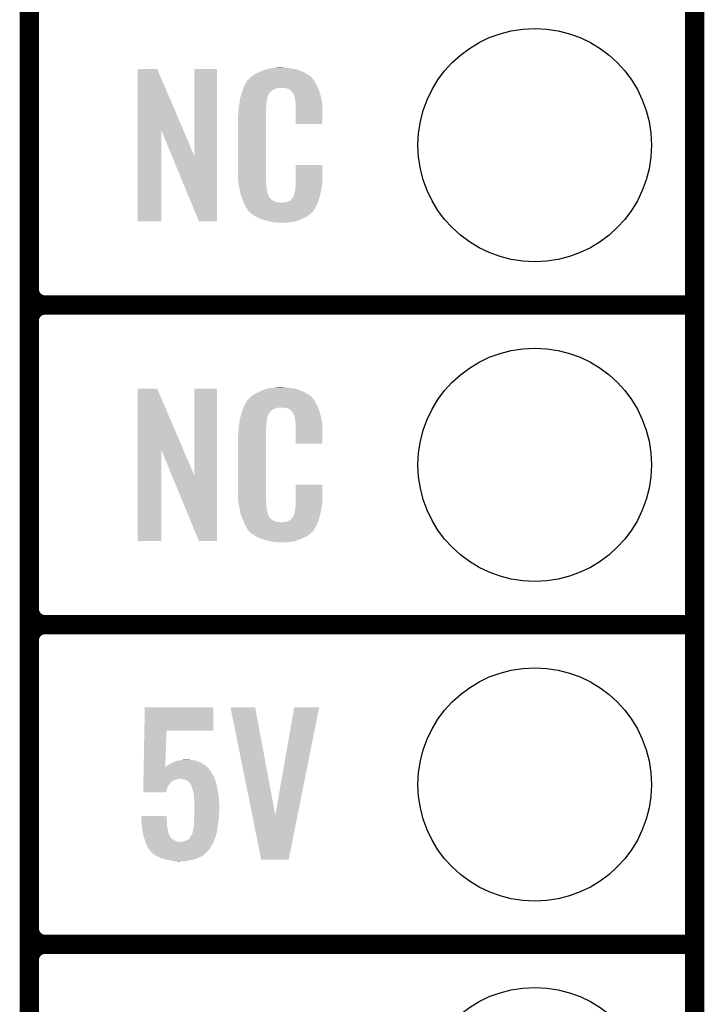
# Model space of a CAD drawing. Extents: x -1.3 to 24.2, y -3.9 to 39.2.
# Tile 18 of 34: x 18.8 to 24.2, y 0.8 to 8.6. Entities that reach past the tile are written whole.
import ezdxf

# ---------------------------------------------------------------- set-up
doc = ezdxf.new("R2010")
doc.units = 0
doc.layers.get('0').update_dxf_attribs({"linetype": 'CONTINUOUS'})
for name, color, linetype in [('PRESSURE_26_CLICK_V100_GKO', 5, 'CONTINUOUS'), ('PRESSURE_26_CLICK_V100_GTO', 14, 'CONTINUOUS'), ('PRESSURE_26_CLICK_V100_GTS', 12, 'CONTINUOUS')]:
    doc.layers.add(name, color=color, linetype=linetype)

# ---------------------------------------------------------------- blocks, each defined once
blk = doc.blocks.new('ROUND_34')
blk.add_circle((0, 0), 0.9271)

msp = doc.modelspace()

# ---------------------------------------------------------------- linework, layer by layer
at = {"layer": 'PRESSURE_26_CLICK_V100_GKO', "const_width": 0.1524}
msp.add_lwpolyline([(24.13, -1.27), (24.13, 36.83)], dxfattribs=at)
at = {"layer": 'PRESSURE_26_CLICK_V100_GTO', "const_width": 0.1524}
for points in [[(18.8468, -0.5588), (18.8468, 18.3388)], [(18.8468, 6.477), (18.8468, 8.763)], [(18.9738, 6.35), (24.13, 6.35)], [(18.9738, 6.35), (24.13, 6.35)], [(18.8468, 3.937), (18.8468, 6.223)], [(18.9738, 3.81), (24.13, 3.81)], [(18.9738, 3.81), (24.13, 3.81)], [(18.8468, 1.397), (18.8468, 3.683)], [(18.9738, 1.27), (24.13, 1.27)], [(18.9738, 1.27), (24.13, 1.27)]]:
    msp.add_lwpolyline(points, dxfattribs=at)
for points in [[(18.8468, 6.477, 0.4142136), (18.9738, 6.35)], [(18.9738, 6.35, 0.4142136), (18.8468, 6.223)], [(18.9738, 6.35, 0.4142136), (18.8468, 6.223)], [(18.8468, 3.937, 0.4142136), (18.9738, 3.81)], [(18.9738, 3.81, 0.4142136), (18.8468, 3.683)], [(18.9738, 3.81, 0.4142136), (18.8468, 3.683)], [(18.8468, 1.397, 0.4142136), (18.9738, 1.27)], [(18.9738, 1.27, 0.4142136), (18.8468, 1.143)], [(18.9738, 1.27, 0.4142136), (18.8468, 1.143)]]:
    msp.add_lwpolyline(points, format="xyb", dxfattribs=at)
at = {"layer": 'PRESSURE_26_CLICK_V100_GTO'}
for points in [[(19.707874, 7.736718), (19.707882, 8.224504), (20.070868, 7.736718), (19.862804, 8.224504)], [(19.707882, 8.224504), (19.707884, 8.22452), (19.862804, 8.224504), (19.707884, 8.22452)], [(20.15744, 7.533758), (20.157462, 8.224496), (20.337766, 7.533758), (20.33778, 8.224496)], [(20.157462, 8.224496), (20.157464, 8.22452), (20.33778, 8.224496), (20.157464, 8.22452)], [(20.703538, 8.21436), (20.711158, 8.2169), (20.991652, 8.21436), (20.985482, 8.2169)], [(20.711158, 8.2169), (20.7264, 8.22198), (20.985482, 8.2169), (20.966432, 8.22198)], [(20.7264, 8.22198), (20.743334, 8.22706), (20.966432, 8.22198), (20.947382, 8.22706)], [(20.743334, 8.22706), (20.751802, 8.2296), (20.947382, 8.22706), (20.927062, 8.2296)], [(20.751802, 8.2296), (20.78228, 8.23214), (20.927062, 8.2296), (20.90674, 8.23214)], [(20.78228, 8.23214), (20.79752, 8.23468), (20.90674, 8.23214), (20.891502, 8.23468)], [(20.79752, 8.23468), (20.812762, 8.23722), (20.876262, 8.23468), (20.863562, 8.23722)], [(20.579086, 8.135622), (20.58416, 8.138164), (21.106132, 8.135622), (21.104226, 8.138164)], [(20.58416, 8.138164), (20.58619, 8.140702), (21.104226, 8.138164), (21.102322, 8.140702)], [(20.58619, 8.140702), (20.59025, 8.145776), (21.102322, 8.140702), (21.099782, 8.145776)], [(20.59025, 8.145776), (20.59432, 8.150862), (21.099782, 8.145776), (21.095424, 8.150862)], [(20.59432, 8.150862), (20.608834, 8.16356), (21.095424, 8.150862), (21.084542, 8.16356)], [(20.608834, 8.16356), (20.614642, 8.16864), (21.084542, 8.16356), (21.077432, 8.16864)], [(20.614642, 8.16864), (20.626618, 8.176262), (21.077432, 8.16864), (21.06676, 8.176262)], [(20.626618, 8.176262), (20.642582, 8.18642), (21.06676, 8.176262), (21.04983, 8.18642)], [(20.642582, 8.18642), (20.66798, 8.19912), (21.04983, 8.18642), (21.02866, 8.19912)], [(20.66798, 8.19912), (20.67814, 8.2042), (21.02866, 8.19912), (21.016324, 8.2042)], [(20.67814, 8.2042), (20.703538, 8.21436), (21.016324, 8.2042), (20.991652, 8.21436)], [(20.538564, 8.049256), (20.542122, 8.059418), (20.767038, 8.049256), (20.779742, 8.059418)], [(20.542122, 8.059418), (20.547454, 8.074658), (20.779742, 8.059418), (20.817836, 8.074658)], [(20.547454, 8.074658), (20.547456, 8.07466), (20.817836, 8.074658), (20.866098, 8.07466)], [(20.547456, 8.07466), (20.549232, 8.079738), (21.139694, 8.07466), (21.13788, 8.079738)], [(20.549232, 8.079738), (20.55368, 8.092442), (21.13788, 8.079738), (21.130952, 8.092442)], [(20.55368, 8.092442), (20.562644, 8.10768), (21.130952, 8.092442), (21.12264, 8.10768)], [(20.562644, 8.10768), (20.576094, 8.13054), (21.12264, 8.10768), (21.109942, 8.13054)], [(20.576094, 8.13054), (20.579086, 8.135622), (21.109942, 8.13054), (21.106132, 8.135622)], [(20.88388, 8.07212), (20.866098, 8.07466), (21.140602, 8.07212), (21.139694, 8.07466)], [(20.896578, 8.06958), (20.88388, 8.07212), (21.141508, 8.06958), (21.140602, 8.07212)], [(20.921974, 8.05688), (20.896578, 8.06958), (21.146044, 8.05688), (21.141508, 8.06958)], [(20.518252, 7.978138), (20.519054, 7.983218), (20.73402, 7.978138), (20.73402, 7.983218)], [(20.519054, 7.983218), (20.52066, 7.993382), (20.73402, 7.983218), (20.73679, 7.993382)], [(20.52066, 7.993382), (20.526272, 8.011158), (20.73679, 7.993382), (20.741638, 8.011158)], [(20.526272, 8.011158), (20.533492, 8.034018), (20.741638, 8.011158), (20.754338, 8.034018)], [(20.533492, 8.034018), (20.5359, 8.04164), (20.754338, 8.034018), (20.761956, 8.04164)], [(20.5359, 8.04164), (20.536788, 8.044182), (20.761956, 8.04164), (20.764498, 8.044182)], [(20.536788, 8.044182), (20.538564, 8.049256), (20.764498, 8.044182), (20.767038, 8.049256)], [(20.924518, 8.051804), (20.921974, 8.05688), (21.147856, 8.051804), (21.146044, 8.05688)], [(20.931052, 8.04418), (20.924518, 8.051804), (21.150578, 8.04418), (21.147856, 8.051804)], [(20.939758, 8.03402), (20.931052, 8.04418), (21.153568, 8.03402), (21.150578, 8.04418)], [(20.94992, 8.01116), (20.939758, 8.03402), (21.160292, 8.01116), (21.153568, 8.03402)], [(20.953984, 8.001002), (20.94992, 8.01116), (21.16328, 8.001002), (21.160292, 8.01116)], [(20.954998, 7.998464), (20.953984, 8.001002), (21.163764, 7.998464), (21.16328, 8.001002)], [(20.955, 7.990842), (20.954998, 7.998464), (21.165216, 7.990842), (21.163764, 7.998464)], [(20.95754, 7.978138), (20.955, 7.990842), (21.167636, 7.978138), (21.165216, 7.990842)], [(20.508242, 7.901938), (20.5105, 7.92226), (20.7264, 7.901938), (20.72894, 7.92226)], [(20.5105, 7.92226), (20.512756, 7.942578), (20.72894, 7.92226), (20.72894, 7.942578)], [(20.512756, 7.942578), (20.51304, 7.94512), (20.72894, 7.942578), (20.729448, 7.94512)], [(20.51304, 7.94512), (20.514642, 7.955278), (20.729448, 7.94512), (20.73148, 7.955278)], [(20.514642, 7.955278), (20.516648, 7.967978), (20.73148, 7.955278), (20.73148, 7.967978)], [(20.516648, 7.967978), (20.518252, 7.978138), (20.73148, 7.967978), (20.73402, 7.978138)], [(20.96008, 7.96036), (20.95754, 7.978138), (21.171022, 7.96036), (21.167636, 7.978138)], [(20.961058, 7.947658), (20.96008, 7.96036), (21.17344, 7.947658), (21.171022, 7.96036)], [(20.96262, 7.92734), (20.961058, 7.947658), (21.173436, 7.92734), (21.17344, 7.947658)], [(20.96262, 7.787664), (20.96262, 7.92734), (21.173416, 7.787664), (21.173436, 7.92734)], [(20.50288, 7.851142), (20.50542, 7.863842), (20.7264, 7.851142), (20.7264, 7.863842)], [(20.50288, 7.40156), (20.50288, 7.851142), (20.7264, 7.40156), (20.7264, 7.851142)], [(20.50542, 7.88162), (20.50796, 7.8994), (20.7264, 7.88162), (20.7264, 7.8994)], [(20.50542, 7.863842), (20.50542, 7.88162), (20.7264, 7.863842), (20.7264, 7.88162)], [(20.50796, 7.8994), (20.508242, 7.901938), (20.7264, 7.8994), (20.7264, 7.901938)], [(21.173416, 7.78764), (20.96262, 7.787664), (21.173416, 7.78764), (21.173416, 7.787664)], [(19.70786, 7.015504), (19.707874, 7.736718), (19.895796, 7.015504), (19.89582, 7.736718)], [(19.97945, 7.533758), (19.89582, 7.736718), (20.15744, 7.533758), (20.070868, 7.736718)], [(20.192996, 7.015496), (19.97945, 7.533758), (20.337756, 7.015496), (20.337766, 7.533758)], [(20.96262, 7.32282), (20.962642, 7.462496), (21.17344, 7.32282), (21.17344, 7.462496)], [(20.962642, 7.462496), (20.962644, 7.46252), (21.17344, 7.462496), (20.962644, 7.46252)], [(20.505232, 7.33806), (20.50288, 7.40156), (20.7264, 7.33806), (20.7264, 7.40156)], [(20.50542, 7.332982), (20.505232, 7.33806), (20.727126, 7.332982), (20.7264, 7.33806)], [(20.50763, 7.320278), (20.50542, 7.332982), (20.72894, 7.320278), (20.727126, 7.332982)], [(20.511606, 7.297418), (20.50763, 7.320278), (20.72894, 7.297418), (20.72894, 7.320278)], [(20.51558, 7.27456), (20.511606, 7.297418), (20.73255, 7.27456), (20.72894, 7.297418)], [(20.958048, 7.266942), (20.96008, 7.277102), (21.16582, 7.266942), (21.167174, 7.277102)], [(20.96008, 7.2898), (20.961984, 7.30504), (21.168866, 7.2898), (21.1709, 7.30504)], [(20.96008, 7.277102), (20.96008, 7.2898), (21.167174, 7.277102), (21.168866, 7.2898)], [(20.961984, 7.30504), (20.96262, 7.310122), (21.1709, 7.30504), (21.171626, 7.310122)], [(20.96262, 7.310122), (20.96262, 7.32282), (21.171626, 7.310122), (21.17344, 7.32282)], [(20.520662, 7.24916), (20.51558, 7.27456), (20.73656, 7.24916), (20.73255, 7.27456)], [(20.525234, 7.226298), (20.520662, 7.24916), (20.74164, 7.226298), (20.73656, 7.24916)], [(20.52574, 7.223762), (20.525234, 7.226298), (20.74291, 7.223762), (20.74164, 7.226298)], [(20.533062, 7.205982), (20.52574, 7.223762), (20.751802, 7.205982), (20.74291, 7.223762)], [(20.53411, 7.203436), (20.533062, 7.205982), (20.754342, 7.203436), (20.751802, 7.205982)], [(20.5362, 7.198362), (20.53411, 7.203436), (20.756884, 7.198362), (20.754342, 7.203436)], [(20.538292, 7.193278), (20.5362, 7.198362), (20.764502, 7.193278), (20.756884, 7.198362)], [(20.927062, 7.190738), (20.937222, 7.200902), (21.146486, 7.190738), (21.14931, 7.200902)], [(20.937222, 7.200902), (20.94992, 7.22376), (21.14931, 7.200902), (21.15566, 7.22376)], [(20.94992, 7.22376), (20.949922, 7.223762), (21.15566, 7.22376), (21.15566, 7.223762)], [(20.949922, 7.223762), (20.955, 7.249162), (21.15566, 7.223762), (21.161636, 7.249162)], [(20.955, 7.249162), (20.955002, 7.251704), (21.161636, 7.249162), (21.162234, 7.251704)], [(20.955002, 7.251704), (20.95754, 7.256784), (21.162234, 7.251704), (21.163428, 7.256784)], [(20.95754, 7.264402), (20.958048, 7.266942), (21.165222, 7.264402), (21.16582, 7.266942)], [(20.95754, 7.256784), (20.95754, 7.264402), (21.163428, 7.256784), (21.165222, 7.264402)], [(20.54143, 7.18566), (20.538292, 7.193278), (20.77212, 7.18566), (20.764502, 7.193278)], [(20.54352, 7.18058), (20.54143, 7.18566), (20.779742, 7.18058), (20.77212, 7.18566)], [(20.545474, 7.1755), (20.54352, 7.18058), (20.787362, 7.1755), (20.779742, 7.18058)], [(20.548406, 7.16788), (20.545474, 7.1755), (20.802604, 7.16788), (20.787362, 7.1755)], [(20.55036, 7.1628), (20.548406, 7.16788), (20.848322, 7.1628), (20.802604, 7.16788)], [(20.55622, 7.14756), (20.55036, 7.1628), (21.130408, 7.14756), (21.136684, 7.1628)], [(20.563278, 7.13486), (20.55622, 7.14756), (21.12518, 7.13486), (21.130408, 7.14756)], [(20.568922, 7.124698), (20.563278, 7.13486), (21.119082, 7.124698), (21.12518, 7.13486)], [(20.579076, 7.109466), (20.568922, 7.124698), (21.109942, 7.109466), (21.119082, 7.124698)], [(20.848322, 7.1628), (20.858482, 7.162802), (21.136684, 7.1628), (21.136686, 7.162802)], [(20.858482, 7.162802), (20.866104, 7.16534), (21.136686, 7.162802), (21.13773, 7.16534)], [(20.876262, 7.16534), (20.901662, 7.17042), (21.13773, 7.16534), (21.139822, 7.17042)], [(20.901662, 7.17042), (20.914356, 7.178038), (21.139822, 7.17042), (21.14296, 7.178038)], [(20.914356, 7.178038), (20.91436, 7.17804), (21.14296, 7.178038), (21.14296, 7.17804)], [(20.91436, 7.17804), (20.924522, 7.185666), (21.14296, 7.17804), (21.145078, 7.185666)], [(20.924522, 7.185666), (20.927062, 7.190738), (21.145078, 7.185666), (21.146486, 7.190738)], [(20.57908, 7.104384), (20.579076, 7.109466), (21.106894, 7.104384), (21.109942, 7.109466)], [(20.586702, 7.09676), (20.57908, 7.104384), (21.10232, 7.09676), (21.106894, 7.104384)], [(20.59178, 7.09168), (20.586702, 7.09676), (21.099776, 7.09168), (21.10232, 7.09676)], [(20.59686, 7.086598), (20.59178, 7.09168), (21.093424, 7.086598), (21.099776, 7.09168)], [(20.602786, 7.08152), (20.59686, 7.086598), (21.08708, 7.08152), (21.093424, 7.086598)], [(20.614638, 7.07136), (20.602786, 7.08152), (21.075228, 7.07136), (21.08708, 7.08152)], [(20.622768, 7.06628), (20.614638, 7.07136), (21.069302, 7.06628), (21.075228, 7.07136)], [(20.65122, 7.0485), (20.622768, 7.06628), (21.043902, 7.0485), (21.069302, 7.06628)], [(20.65528, 7.045962), (20.65122, 7.0485), (21.037978, 7.045962), (21.043902, 7.0485)], [(20.687936, 7.03326), (20.65528, 7.045962), (21.00834, 7.03326), (21.037978, 7.045962)], [(19.895796, 7.01548), (19.70786, 7.015504), (19.895796, 7.01548), (19.895796, 7.015504)], [(20.337756, 7.01548), (20.192996, 7.015496), (20.337756, 7.01548), (20.337756, 7.015496)], [(20.701, 7.028178), (20.687936, 7.03326), (20.99527, 7.028178), (21.00834, 7.03326)], [(20.744178, 7.01548), (20.701, 7.028178), (20.962618, 7.01548), (20.99527, 7.028178)], [(20.771274, 7.0104), (20.744178, 7.01548), (20.939758, 7.0104), (20.962618, 7.01548)], [(20.78482, 7.00786), (20.771274, 7.0104), (20.91182, 7.00786), (20.939758, 7.0104)], [(20.800058, 7.00532), (20.78482, 7.00786), (20.896578, 7.00532), (20.91182, 7.00786)], [(20.827998, 7.00278), (20.817838, 7.00532), (20.881338, 7.00278), (20.896578, 7.00532)], [(19.707874, 5.196718), (19.707882, 5.684504), (20.070868, 5.196718), (19.862804, 5.684504)], [(19.707882, 5.684504), (19.707884, 5.68452), (19.862804, 5.684504), (19.707884, 5.68452)], [(20.15744, 4.993758), (20.157462, 5.684496), (20.337766, 4.993758), (20.33778, 5.684496)], [(20.157462, 5.684496), (20.157464, 5.68452), (20.33778, 5.684496), (20.157464, 5.68452)], [(20.614642, 5.62864), (20.626618, 5.636262), (21.077432, 5.62864), (21.06676, 5.636262)], [(20.626618, 5.636262), (20.642582, 5.64642), (21.06676, 5.636262), (21.04983, 5.64642)], [(20.642582, 5.64642), (20.66798, 5.65912), (21.04983, 5.64642), (21.02866, 5.65912)], [(20.66798, 5.65912), (20.67814, 5.6642), (21.02866, 5.65912), (21.016324, 5.6642)], [(20.67814, 5.6642), (20.703538, 5.67436), (21.016324, 5.6642), (20.991652, 5.67436)], [(20.703538, 5.67436), (20.711158, 5.6769), (20.991652, 5.67436), (20.985482, 5.6769)], [(20.711158, 5.6769), (20.7264, 5.68198), (20.985482, 5.6769), (20.966432, 5.68198)], [(20.7264, 5.68198), (20.743334, 5.68706), (20.966432, 5.68198), (20.947382, 5.68706)], [(20.743334, 5.68706), (20.751802, 5.6896), (20.947382, 5.68706), (20.927062, 5.6896)], [(20.751802, 5.6896), (20.78228, 5.69214), (20.927062, 5.6896), (20.90674, 5.69214)], [(20.78228, 5.69214), (20.79752, 5.69468), (20.90674, 5.69214), (20.891502, 5.69468)], [(20.79752, 5.69468), (20.812762, 5.69722), (20.876262, 5.69468), (20.863562, 5.69722)], [(20.55368, 5.552442), (20.562644, 5.56768), (21.130952, 5.552442), (21.12264, 5.56768)], [(20.562644, 5.56768), (20.576094, 5.59054), (21.12264, 5.56768), (21.109942, 5.59054)], [(20.576094, 5.59054), (20.579086, 5.595622), (21.109942, 5.59054), (21.106132, 5.595622)], [(20.579086, 5.595622), (20.58416, 5.598164), (21.106132, 5.595622), (21.104226, 5.598164)], [(20.58416, 5.598164), (20.58619, 5.600702), (21.104226, 5.598164), (21.102322, 5.600702)], [(20.58619, 5.600702), (20.59025, 5.605776), (21.102322, 5.600702), (21.099782, 5.605776)], [(20.59025, 5.605776), (20.59432, 5.610862), (21.099782, 5.605776), (21.095424, 5.610862)], [(20.59432, 5.610862), (20.608834, 5.62356), (21.095424, 5.610862), (21.084542, 5.62356)], [(20.608834, 5.62356), (20.614642, 5.62864), (21.084542, 5.62356), (21.077432, 5.62864)], [(20.526272, 5.471158), (20.533492, 5.494018), (20.741638, 5.471158), (20.754338, 5.494018)], [(20.533492, 5.494018), (20.5359, 5.50164), (20.754338, 5.494018), (20.761956, 5.50164)], [(20.5359, 5.50164), (20.536788, 5.504182), (20.761956, 5.50164), (20.764498, 5.504182)], [(20.536788, 5.504182), (20.538564, 5.509256), (20.764498, 5.504182), (20.767038, 5.509256)], [(20.538564, 5.509256), (20.542122, 5.519418), (20.767038, 5.509256), (20.779742, 5.519418)], [(20.542122, 5.519418), (20.547454, 5.534658), (20.779742, 5.519418), (20.817836, 5.534658)], [(20.547454, 5.534658), (20.547456, 5.53466), (20.817836, 5.534658), (20.866098, 5.53466)], [(20.547456, 5.53466), (20.549232, 5.539738), (21.139694, 5.53466), (21.13788, 5.539738)], [(20.549232, 5.539738), (20.55368, 5.552442), (21.13788, 5.539738), (21.130952, 5.552442)], [(20.88388, 5.53212), (20.866098, 5.53466), (21.140602, 5.53212), (21.139694, 5.53466)], [(20.896578, 5.52958), (20.88388, 5.53212), (21.141508, 5.52958), (21.140602, 5.53212)], [(20.921974, 5.51688), (20.896578, 5.52958), (21.146044, 5.51688), (21.141508, 5.52958)], [(20.924518, 5.511804), (20.921974, 5.51688), (21.147856, 5.511804), (21.146044, 5.51688)], [(20.931052, 5.50418), (20.924518, 5.511804), (21.150578, 5.50418), (21.147856, 5.511804)], [(20.939758, 5.49402), (20.931052, 5.50418), (21.153568, 5.49402), (21.150578, 5.50418)], [(20.94992, 5.47116), (20.939758, 5.49402), (21.160292, 5.47116), (21.153568, 5.49402)], [(20.5105, 5.38226), (20.512756, 5.402578), (20.72894, 5.38226), (20.72894, 5.402578)], [(20.512756, 5.402578), (20.51304, 5.40512), (20.72894, 5.402578), (20.729448, 5.40512)], [(20.51304, 5.40512), (20.514642, 5.415278), (20.729448, 5.40512), (20.73148, 5.415278)], [(20.514642, 5.415278), (20.516648, 5.427978), (20.73148, 5.415278), (20.73148, 5.427978)], [(20.516648, 5.427978), (20.518252, 5.438138), (20.73148, 5.427978), (20.73402, 5.438138)], [(20.518252, 5.438138), (20.519054, 5.443218), (20.73402, 5.438138), (20.73402, 5.443218)], [(20.519054, 5.443218), (20.52066, 5.453382), (20.73402, 5.443218), (20.73679, 5.453382)], [(20.52066, 5.453382), (20.526272, 5.471158), (20.73679, 5.453382), (20.741638, 5.471158)], [(20.953984, 5.461002), (20.94992, 5.47116), (21.16328, 5.461002), (21.160292, 5.47116)], [(20.954998, 5.458464), (20.953984, 5.461002), (21.163764, 5.458464), (21.16328, 5.461002)], [(20.955, 5.450842), (20.954998, 5.458464), (21.165216, 5.450842), (21.163764, 5.458464)], [(20.95754, 5.438138), (20.955, 5.450842), (21.167636, 5.438138), (21.165216, 5.450842)], [(20.96008, 5.42036), (20.95754, 5.438138), (21.171022, 5.42036), (21.167636, 5.438138)], [(20.961058, 5.407658), (20.96008, 5.42036), (21.17344, 5.407658), (21.171022, 5.42036)], [(20.96262, 5.38734), (20.961058, 5.407658), (21.173436, 5.38734), (21.17344, 5.407658)], [(20.50288, 5.311142), (20.50542, 5.323842), (20.7264, 5.311142), (20.7264, 5.323842)], [(20.50542, 5.34162), (20.50796, 5.3594), (20.7264, 5.34162), (20.7264, 5.3594)], [(20.50542, 5.323842), (20.50542, 5.34162), (20.7264, 5.323842), (20.7264, 5.34162)], [(20.50796, 5.3594), (20.508242, 5.361938), (20.7264, 5.3594), (20.7264, 5.361938)], [(20.508242, 5.361938), (20.5105, 5.38226), (20.7264, 5.361938), (20.72894, 5.38226)], [(20.96262, 5.247664), (20.96262, 5.38734), (21.173416, 5.247664), (21.173436, 5.38734)], [(20.50288, 4.86156), (20.50288, 5.311142), (20.7264, 4.86156), (20.7264, 5.311142)], [(21.173416, 5.24764), (20.96262, 5.247664), (21.173416, 5.24764), (21.173416, 5.247664)], [(19.70786, 4.475504), (19.707874, 5.196718), (19.895796, 4.475504), (19.89582, 5.196718)], [(19.97945, 4.993758), (19.89582, 5.196718), (20.15744, 4.993758), (20.070868, 5.196718)], [(20.192996, 4.475496), (19.97945, 4.993758), (20.337756, 4.475496), (20.337766, 4.993758)], [(20.505232, 4.79806), (20.50288, 4.86156), (20.7264, 4.79806), (20.7264, 4.86156)], [(20.96262, 4.78282), (20.962642, 4.922496), (21.17344, 4.78282), (21.17344, 4.922496)], [(20.962642, 4.922496), (20.962644, 4.92252), (21.17344, 4.922496), (20.962644, 4.92252)], [(20.50542, 4.792982), (20.505232, 4.79806), (20.727126, 4.792982), (20.7264, 4.79806)], [(20.50763, 4.780278), (20.50542, 4.792982), (20.72894, 4.780278), (20.727126, 4.792982)], [(20.511606, 4.757418), (20.50763, 4.780278), (20.72894, 4.757418), (20.72894, 4.780278)], [(20.96262, 4.770122), (20.96262, 4.78282), (21.171626, 4.770122), (21.17344, 4.78282)], [(20.51558, 4.73456), (20.511606, 4.757418), (20.73255, 4.73456), (20.72894, 4.757418)], [(20.520662, 4.70916), (20.51558, 4.73456), (20.73656, 4.70916), (20.73255, 4.73456)], [(20.525234, 4.686298), (20.520662, 4.70916), (20.74164, 4.686298), (20.73656, 4.70916)], [(20.949922, 4.683762), (20.955, 4.709162), (21.15566, 4.683762), (21.161636, 4.709162)], [(20.955, 4.709162), (20.955002, 4.711704), (21.161636, 4.709162), (21.162234, 4.711704)], [(20.955002, 4.711704), (20.95754, 4.716784), (21.162234, 4.711704), (21.163428, 4.716784)], [(20.95754, 4.724402), (20.958048, 4.726942), (21.165222, 4.724402), (21.16582, 4.726942)], [(20.95754, 4.716784), (20.95754, 4.724402), (21.163428, 4.716784), (21.165222, 4.724402)], [(20.958048, 4.726942), (20.96008, 4.737102), (21.16582, 4.726942), (21.167174, 4.737102)], [(20.96008, 4.7498), (20.961984, 4.76504), (21.168866, 4.7498), (21.1709, 4.76504)], [(20.96008, 4.737102), (20.96008, 4.7498), (21.167174, 4.737102), (21.168866, 4.7498)], [(20.961984, 4.76504), (20.96262, 4.770122), (21.1709, 4.76504), (21.171626, 4.770122)], [(20.52574, 4.683762), (20.525234, 4.686298), (20.74291, 4.683762), (20.74164, 4.686298)], [(20.533062, 4.665982), (20.52574, 4.683762), (20.751802, 4.665982), (20.74291, 4.683762)], [(20.53411, 4.663436), (20.533062, 4.665982), (20.754342, 4.663436), (20.751802, 4.665982)], [(20.5362, 4.658362), (20.53411, 4.663436), (20.756884, 4.658362), (20.754342, 4.663436)], [(20.538292, 4.653278), (20.5362, 4.658362), (20.764502, 4.653278), (20.756884, 4.658362)], [(20.54143, 4.64566), (20.538292, 4.653278), (20.77212, 4.64566), (20.764502, 4.653278)], [(20.54352, 4.64058), (20.54143, 4.64566), (20.779742, 4.64058), (20.77212, 4.64566)], [(20.545474, 4.6355), (20.54352, 4.64058), (20.787362, 4.6355), (20.779742, 4.64058)], [(20.548406, 4.62788), (20.545474, 4.6355), (20.802604, 4.62788), (20.787362, 4.6355)], [(20.55036, 4.6228), (20.548406, 4.62788), (20.848322, 4.6228), (20.802604, 4.62788)], [(20.55622, 4.60756), (20.55036, 4.6228), (21.130408, 4.60756), (21.136684, 4.6228)], [(20.848322, 4.6228), (20.858482, 4.622802), (21.136684, 4.6228), (21.136686, 4.622802)], [(20.858482, 4.622802), (20.866104, 4.62534), (21.136686, 4.622802), (21.13773, 4.62534)], [(20.876262, 4.62534), (20.901662, 4.63042), (21.13773, 4.62534), (21.139822, 4.63042)], [(20.901662, 4.63042), (20.914356, 4.638038), (21.139822, 4.63042), (21.14296, 4.638038)], [(20.914356, 4.638038), (20.91436, 4.63804), (21.14296, 4.638038), (21.14296, 4.63804)], [(20.91436, 4.63804), (20.924522, 4.645666), (21.14296, 4.63804), (21.145078, 4.645666)], [(20.924522, 4.645666), (20.927062, 4.650738), (21.145078, 4.645666), (21.146486, 4.650738)], [(20.927062, 4.650738), (20.937222, 4.660902), (21.146486, 4.650738), (21.14931, 4.660902)], [(20.937222, 4.660902), (20.94992, 4.68376), (21.14931, 4.660902), (21.15566, 4.68376)], [(20.94992, 4.68376), (20.949922, 4.683762), (21.15566, 4.68376), (21.15566, 4.683762)], [(20.563278, 4.59486), (20.55622, 4.60756), (21.12518, 4.59486), (21.130408, 4.60756)], [(20.568922, 4.584698), (20.563278, 4.59486), (21.119082, 4.584698), (21.12518, 4.59486)], [(20.579076, 4.569466), (20.568922, 4.584698), (21.109942, 4.569466), (21.119082, 4.584698)], [(20.57908, 4.564384), (20.579076, 4.569466), (21.106894, 4.564384), (21.109942, 4.569466)], [(20.586702, 4.55676), (20.57908, 4.564384), (21.10232, 4.55676), (21.106894, 4.564384)], [(20.59178, 4.55168), (20.586702, 4.55676), (21.099776, 4.55168), (21.10232, 4.55676)], [(20.59686, 4.546598), (20.59178, 4.55168), (21.093424, 4.546598), (21.099776, 4.55168)], [(20.602786, 4.54152), (20.59686, 4.546598), (21.08708, 4.54152), (21.093424, 4.546598)], [(20.614638, 4.53136), (20.602786, 4.54152), (21.075228, 4.53136), (21.08708, 4.54152)], [(19.895796, 4.47548), (19.70786, 4.475504), (19.895796, 4.47548), (19.895796, 4.475504)], [(20.337756, 4.47548), (20.192996, 4.475496), (20.337756, 4.47548), (20.337756, 4.475496)], [(20.622768, 4.52628), (20.614638, 4.53136), (21.069302, 4.52628), (21.075228, 4.53136)], [(20.65122, 4.5085), (20.622768, 4.52628), (21.043902, 4.5085), (21.069302, 4.52628)], [(20.65528, 4.505962), (20.65122, 4.5085), (21.037978, 4.505962), (21.043902, 4.5085)], [(20.687936, 4.49326), (20.65528, 4.505962), (21.00834, 4.49326), (21.037978, 4.505962)], [(20.701, 4.488178), (20.687936, 4.49326), (20.99527, 4.488178), (21.00834, 4.49326)], [(20.744178, 4.47548), (20.701, 4.488178), (20.962618, 4.47548), (20.99527, 4.488178)], [(20.771274, 4.4704), (20.744178, 4.47548), (20.939758, 4.4704), (20.962618, 4.47548)], [(20.78482, 4.46786), (20.771274, 4.4704), (20.91182, 4.46786), (20.939758, 4.4704)], [(20.800058, 4.46532), (20.78482, 4.46786), (20.896578, 4.46532), (20.91182, 4.46786)], [(20.827998, 4.46278), (20.817838, 4.46532), (20.881338, 4.46278), (20.896578, 4.46532)], [(19.76027, 2.96672), (19.763762, 3.152116), (20.307276, 2.96672), (20.3073, 3.152116)], [(19.763762, 3.152116), (19.763764, 3.15214), (20.3073, 3.152116), (19.763764, 3.15214)], [(20.444488, 3.15212), (20.444484, 3.152136), (20.640044, 3.15212), (20.444484, 3.152136)], [(20.617076, 2.296292), (20.444488, 3.15212), (20.800084, 2.296292), (20.640044, 3.15212)], [(20.800084, 2.296292), (20.949934, 3.152112), (20.977216, 2.296292), (21.148036, 3.152112)], [(20.949934, 3.152112), (20.94994, 3.15214), (21.148036, 3.152112), (20.94994, 3.15214)], [(19.75477, 2.674664), (19.76027, 2.966696), (19.926344, 2.674664), (19.93646, 2.966696)], [(19.76027, 2.966696), (19.76027, 2.96672), (19.93646, 2.966696), (20.307276, 2.96672)], [(19.7541, 2.639058), (19.754722, 2.672078), (20.29206, 2.639058), (20.266662, 2.672078)], [(19.754722, 2.672078), (19.75477, 2.674664), (20.266662, 2.672078), (20.26356, 2.674664)], [(19.926344, 2.674664), (19.944082, 2.692402), (20.26356, 2.674664), (20.242274, 2.692402)], [(19.944082, 2.692402), (19.953222, 2.69748), (20.242274, 2.692402), (20.23618, 2.69748)], [(19.953222, 2.69748), (19.96694, 2.7051), (20.23618, 2.69748), (20.223118, 2.7051)], [(19.96694, 2.7051), (19.988954, 2.71526), (20.223118, 2.7051), (20.205702, 2.71526)], [(19.988954, 2.71526), (19.999962, 2.72034), (20.205702, 2.71526), (20.19351, 2.72034)], [(19.999962, 2.72034), (20.00758, 2.72288), (20.19351, 2.72034), (20.187412, 2.72288)], [(20.00758, 2.72288), (20.017738, 2.727958), (20.187412, 2.72288), (20.175222, 2.727958)], [(20.017738, 2.727958), (20.017744, 2.72796), (20.175222, 2.727958), (20.175212, 2.72796)], [(20.017744, 2.72796), (20.030442, 2.727962), (20.175212, 2.72796), (20.175202, 2.727962)], [(20.030442, 2.727962), (20.04568, 2.73304), (20.175202, 2.727962), (20.14728, 2.73304)], [(20.04568, 2.73304), (20.06092, 2.73558), (20.14728, 2.73304), (20.124422, 2.73558)], [(20.06092, 2.73558), (20.101558, 2.73812), (20.124422, 2.73558), (20.114262, 2.73812)], [(19.753, 2.580638), (19.753048, 2.58318), (20.01774, 2.580638), (20.030438, 2.58318)], [(19.753048, 2.58318), (19.753096, 2.585718), (20.030438, 2.58318), (20.035516, 2.585718)], [(19.753096, 2.58572), (19.753382, 2.60096), (20.31873, 2.58572), (20.31238, 2.60096)], [(19.753096, 2.585718), (19.753096, 2.58572), (20.035516, 2.585718), (20.043138, 2.58572)], [(19.753382, 2.60096), (19.753766, 2.62128), (20.31238, 2.60096), (20.30222, 2.62128)], [(19.753766, 2.62128), (19.754004, 2.633982), (20.30222, 2.62128), (20.2946, 2.633982)], [(19.754004, 2.633982), (19.7541, 2.639058), (20.2946, 2.633982), (20.29206, 2.639058)], [(20.065998, 2.58318), (20.043138, 2.58572), (20.319788, 2.58318), (20.31873, 2.58572)], [(20.088858, 2.57556), (20.065998, 2.58318), (20.322964, 2.57556), (20.319788, 2.58318)], [(19.75104, 2.476524), (19.75166, 2.509518), (19.931368, 2.476524), (19.941538, 2.509518)], [(19.75166, 2.509518), (19.752138, 2.534916), (19.941538, 2.509518), (19.954238, 2.534916)], [(19.752138, 2.534916), (19.752282, 2.542538), (19.954238, 2.534916), (19.961858, 2.542538)], [(19.752282, 2.542538), (19.752426, 2.55016), (19.961858, 2.542538), (19.96694, 2.55016)], [(19.752426, 2.55016), (19.752474, 2.552694), (19.96694, 2.55016), (19.969474, 2.552694)], [(19.752474, 2.552694), (19.752522, 2.555234), (19.969474, 2.552694), (19.96948, 2.555234)], [(19.752522, 2.555234), (19.752712, 2.5654), (19.96948, 2.555234), (19.98218, 2.5654)], [(19.752712, 2.5654), (19.752856, 2.57302), (19.98218, 2.5654), (19.994878, 2.57302)], [(19.752856, 2.57302), (19.753, 2.580638), (19.994878, 2.57302), (20.01774, 2.580638)], [(20.099026, 2.570478), (20.088858, 2.57556), (20.32508, 2.570478), (20.322964, 2.57556)], [(20.104098, 2.567942), (20.099026, 2.570478), (20.325716, 2.567942), (20.32508, 2.570478)], [(20.116796, 2.557782), (20.104098, 2.567942), (20.328256, 2.557782), (20.325716, 2.567942)], [(20.12442, 2.545078), (20.116796, 2.557782), (20.331432, 2.545078), (20.328256, 2.557782)], [(20.134576, 2.529846), (20.12442, 2.545078), (20.33524, 2.529846), (20.331432, 2.545078)], [(20.134578, 2.52984), (20.134576, 2.529846), (20.33524, 2.52984), (20.33524, 2.529846)], [(20.13458, 2.527304), (20.134578, 2.52984), (20.335774, 2.527304), (20.33524, 2.52984)], [(20.1422, 2.50444), (20.13458, 2.527304), (20.340588, 2.50444), (20.335774, 2.527304)], [(20.148436, 2.48158), (20.1422, 2.50444), (20.3454, 2.48158), (20.340588, 2.50444)], [(19.931362, 2.4765), (19.75104, 2.476524), (19.931362, 2.4765), (19.931368, 2.476524)], [(20.14982, 2.476502), (20.148436, 2.48158), (20.346126, 2.476502), (20.3454, 2.48158)], [(20.1549, 2.446022), (20.14982, 2.476502), (20.35048, 2.446022), (20.346126, 2.476502)], [(20.1549, 2.428238), (20.1549, 2.446022), (20.35302, 2.428238), (20.35048, 2.446022)], [(20.1549, 2.418078), (20.1549, 2.428238), (20.353428, 2.418078), (20.35302, 2.428238)], [(20.15744, 2.39014), (20.1549, 2.418078), (20.354544, 2.39014), (20.353428, 2.418078)], [(20.15744, 2.36474), (20.15744, 2.39014), (20.35556, 2.36474), (20.354544, 2.39014)], [(20.15744, 2.34188), (20.15744, 2.36474), (20.35556, 2.34188), (20.35556, 2.36474)], [(19.735822, 2.288516), (19.73582, 2.288536), (19.93646, 2.288516), (19.73582, 2.288536)], [(19.73645, 2.2733), (19.735822, 2.288516), (19.93646, 2.2733), (19.93646, 2.288516)], [(19.737186, 2.255518), (19.73645, 2.2733), (19.939, 2.255518), (19.93646, 2.2733)], [(20.1549, 2.2606), (20.156978, 2.28346), (20.349754, 2.2606), (20.35302, 2.28346)], [(20.156978, 2.28346), (20.15744, 2.288538), (20.35302, 2.28346), (20.35302, 2.288538)], [(20.15744, 2.316482), (20.15744, 2.34188), (20.35302, 2.316482), (20.35556, 2.34188)], [(20.15744, 2.288538), (20.15744, 2.316482), (20.35302, 2.288538), (20.35302, 2.316482)], [(20.688296, 1.94312), (20.617076, 2.296292), (20.906722, 1.94312), (20.977216, 2.296292)], [(19.738236, 2.23012), (19.737186, 2.255518), (19.939, 2.23012), (19.939, 2.255518)], [(19.73834, 2.22758), (19.738236, 2.23012), (19.939284, 2.22758), (19.939, 2.23012)], [(19.740992, 2.207262), (19.73834, 2.22758), (19.94154, 2.207262), (19.939284, 2.22758)], [(19.74596, 2.16916), (19.740992, 2.207262), (19.949162, 2.16916), (19.94154, 2.207262)], [(20.145282, 2.166618), (20.15236, 2.199642), (20.33778, 2.166618), (20.341906, 2.199642)], [(20.15236, 2.199642), (20.152362, 2.202182), (20.341906, 2.199642), (20.342224, 2.202182)], [(20.152362, 2.202182), (20.1549, 2.209804), (20.342224, 2.202182), (20.343178, 2.209804)], [(20.1549, 2.2479), (20.1549, 2.2606), (20.34794, 2.2479), (20.349754, 2.2606)], [(20.1549, 2.209804), (20.1549, 2.2479), (20.343178, 2.209804), (20.34794, 2.2479)], [(19.748784, 2.15646), (19.74596, 2.16916), (19.951702, 2.15646), (19.949162, 2.16916)], [(19.753864, 2.1336), (19.748784, 2.15646), (19.959338, 2.1336), (19.951702, 2.15646)], [(19.753868, 2.133584), (19.753864, 2.1336), (19.961866, 2.133584), (19.959338, 2.1336)], [(19.75612, 2.123442), (19.753868, 2.133584), (19.966942, 2.123442), (19.961866, 2.133584)], [(19.757814, 2.118362), (19.75612, 2.123442), (19.969482, 2.118362), (19.966942, 2.123442)], [(19.761202, 2.108198), (19.757814, 2.118362), (19.979642, 2.108198), (19.969482, 2.118362)], [(20.111718, 2.103124), (20.121874, 2.11328), (20.317462, 2.103124), (20.32254, 2.11328)], [(20.121874, 2.11328), (20.12188, 2.113284), (20.32254, 2.11328), (20.32254, 2.113284)], [(20.12188, 2.113284), (20.121882, 2.115824), (20.32254, 2.113284), (20.323556, 2.115824)], [(20.121882, 2.115824), (20.12442, 2.120902), (20.323556, 2.115824), (20.325588, 2.120902)], [(20.12442, 2.120902), (20.126112, 2.125976), (20.325588, 2.120902), (20.327618, 2.125976)], [(20.126112, 2.125976), (20.126962, 2.128524), (20.327618, 2.125976), (20.327618, 2.128524)], [(20.126962, 2.128524), (20.12865, 2.131058), (20.327618, 2.128524), (20.32762, 2.131058)], [(20.12865, 2.131058), (20.13204, 2.136138), (20.32762, 2.131058), (20.32907, 2.136138)], [(20.13204, 2.136138), (20.13966, 2.148838), (20.32907, 2.136138), (20.3327, 2.148838)], [(20.13966, 2.148838), (20.14474, 2.164082), (20.3327, 2.148838), (20.337054, 2.164082)], [(20.14474, 2.164082), (20.145282, 2.166618), (20.337054, 2.164082), (20.33778, 2.166618)], [(19.763742, 2.10058), (19.761202, 2.108198), (19.99234, 2.10058), (19.979642, 2.108198)], [(19.767128, 2.090418), (19.763742, 2.10058), (20.005042, 2.090418), (19.99234, 2.10058)], [(19.76882, 2.08534), (19.767128, 2.090418), (20.025362, 2.08534), (20.005042, 2.090418)], [(19.769668, 2.0828), (19.76882, 2.08534), (20.048222, 2.0828), (20.025362, 2.08534)], [(19.772208, 2.075176), (19.769668, 2.0828), (20.307298, 2.075176), (20.309838, 2.0828)], [(19.77898, 2.054858), (19.772208, 2.075176), (20.293752, 2.054858), (20.307298, 2.075176)], [(19.780566, 2.052322), (19.77898, 2.054858), (20.292062, 2.052322), (20.293752, 2.054858)], [(19.79168, 2.03454), (19.780566, 2.052322), (20.282178, 2.03454), (20.292062, 2.052322)], [(19.794728, 2.029462), (19.79168, 2.03454), (20.279358, 2.029462), (20.282178, 2.03454)], [(20.048222, 2.0828), (20.055842, 2.082802), (20.309838, 2.0828), (20.30984, 2.082802)], [(20.055842, 2.082802), (20.063462, 2.08534), (20.30984, 2.082802), (20.310686, 2.08534)], [(20.063462, 2.08534), (20.076162, 2.087882), (20.310686, 2.08534), (20.311534, 2.087882)], [(20.076162, 2.087882), (20.099014, 2.098038), (20.311534, 2.087882), (20.31492, 2.098038)], [(20.099014, 2.098038), (20.09902, 2.09804), (20.31492, 2.098038), (20.31492, 2.09804)], [(20.09902, 2.09804), (20.111718, 2.103124), (20.31492, 2.09804), (20.317462, 2.103124)], [(19.7993, 2.021838), (19.794728, 2.029462), (20.272496, 2.021838), (20.279358, 2.029462)], [(19.801838, 2.016764), (19.7993, 2.021838), (20.26793, 2.016764), (20.272496, 2.021838)], [(19.812424, 2.00406), (19.801838, 2.016764), (20.2565, 2.00406), (20.26793, 2.016764)], [(19.814538, 2.001522), (19.812424, 2.00406), (20.25396, 2.001522), (20.2565, 2.00406)], [(19.832322, 1.98628), (19.814538, 2.001522), (20.238718, 1.98628), (20.25396, 2.001522)], [(19.845662, 1.978658), (19.832322, 1.98628), (20.231096, 1.978658), (20.238718, 1.98628)], [(19.867882, 1.96596), (19.845662, 1.978658), (20.2057, 1.96596), (20.231096, 1.978658)], [(19.889654, 1.9558), (19.867882, 1.96596), (20.18538, 1.9558), (20.2057, 1.96596)], [(19.905978, 1.948182), (19.889654, 1.9558), (20.167094, 1.948182), (20.18538, 1.9558)], [(19.933078, 1.9431), (19.905978, 1.948182), (20.154898, 1.9431), (20.167094, 1.948182)], [(19.94662, 1.94056), (19.933078, 1.9431), (20.139658, 1.94056), (20.154898, 1.9431)], [(19.958474, 1.93802), (19.94662, 1.94056), (20.12442, 1.93802), (20.139658, 1.94056)], [(19.982182, 1.93294), (19.958474, 1.93802), (20.09902, 1.93294), (20.12442, 1.93802)], [(19.99996, 1.9304), (19.982182, 1.93294), (20.08632, 1.9304), (20.09902, 1.93294)], [(20.025358, 1.92786), (20.012658, 1.9304), (20.040602, 1.92786), (20.08632, 1.9304)], [(20.90672, 1.9431), (20.688296, 1.94312), (20.90672, 1.9431), (20.906722, 1.94312)]]:
    msp.add_solid(points, dxfattribs=at)

# ---------------------------------------------------------------- block references
at = {"layer": 'PRESSURE_26_CLICK_V100_GTS'}
for p in [(22.86, 7.62), (22.86, 5.08), (22.86, 2.54), (22.86, 0)]:
    msp.add_blockref('ROUND_34', p, dxfattribs=at)

doc.saveas('drawing.dxf')
